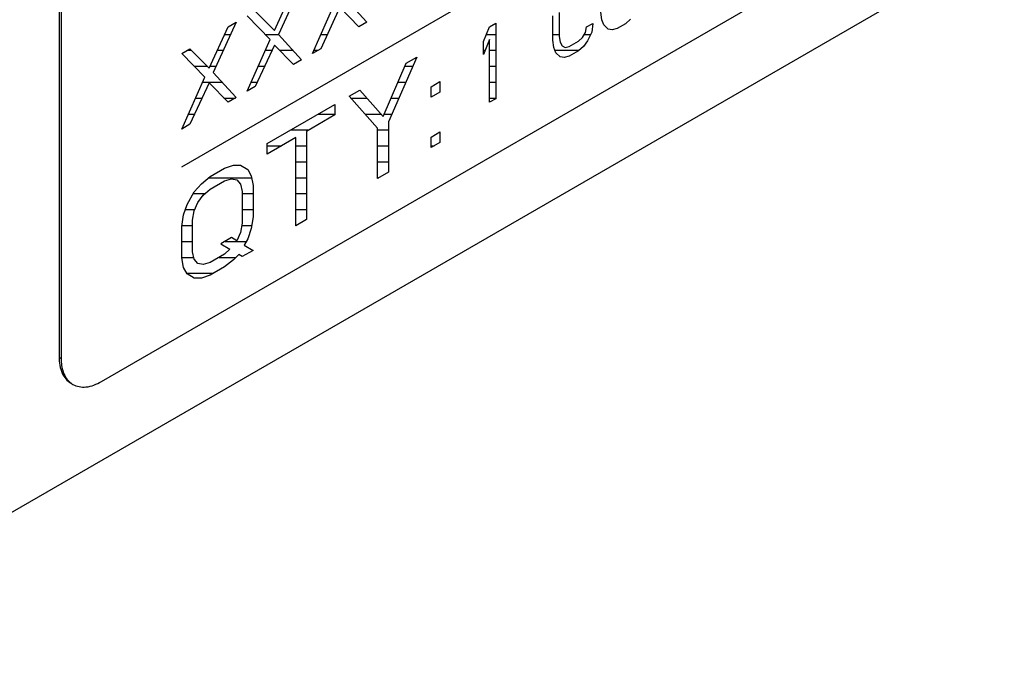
# Model space of a CAD drawing. Header units: millimetres. Extents: x 0 to 5600, y -1552 to 3960.
# Tile 146 of 199: x 4809 to 4843, y 2457 to 2480. Entities that reach past the tile are written whole.
import ezdxf

# ---------------------------------------------------------------- set-up
doc = ezdxf.new("R2010")
doc.units = ezdxf.units.MM
doc.header["$LTSCALE"] = 308
doc.layers.get('0').update_dxf_attribs({"linetype": 'CONTINUOUS'})

msp = doc.modelspace()

# ---------------------------------------------------------------- linework, layer by layer
at = {"color": 7, "linetype": 'Continuous'}
for p, q in [((4613.038, 2349.964), (4897.648, 2514.282)), ((4811.71, 2467.442), (4879.592, 2506.634)), ((4810.225, 2504.226), (4810.225, 2468.3)), ((4810.296, 2504.185), (4810.296, 2468.259)), ((4814.538, 2474.995), (4840.97, 2490.255)), ((4817.794, 2479.782), (4818.464, 2481.242)), ((4818.752, 2481.408), (4817.938, 2479.639)), ((4819.135, 2478.975), (4819.948, 2480.8)), ((4820.236, 2480.966), (4821.05, 2480.081)), ((4817.124, 2480.468), (4817.794, 2479.782)), ((4820.092, 2480.601), (4819.422, 2479.141)), ((4820.762, 2479.915), (4820.092, 2480.601)), ((4817.65, 2479.473), (4816.836, 2480.302)), ((4827.587, 2479.451), (4827.587, 2480.298)), ((4827.802, 2480.422), (4827.802, 2479.576)), ((4829.31, 2480.164), (4829.274, 2480.426)), ((4829.382, 2479.98), (4829.31, 2480.164)), ((4830.316, 2480.18), (4830.136, 2480.02)), ((4815.496, 2478.455), (4816.166, 2479.915)), ((4816.453, 2480.081), (4815.64, 2478.313)), ((4816.166, 2479.915), (4816.453, 2480.081)), ((4821.05, 2480.081), (4820.762, 2479.915)), ((4825.145, 2479.397), (4825.36, 2479.916)), ((4825.36, 2479.916), (4825.576, 2480.041)), ((4825.576, 2480.041), (4825.576, 2477.387)), ((4828.736, 2479.719), (4828.772, 2479.909)), ((4828.772, 2479.909), (4828.987, 2480.034)), ((4828.987, 2480.034), (4828.951, 2479.731)), ((4829.526, 2479.837), (4829.382, 2479.98)), ((4829.669, 2479.807), (4829.526, 2479.837)), ((4829.849, 2479.854), (4829.669, 2479.807)), ((4830.136, 2480.02), (4829.849, 2479.854)), ((4816.836, 2477.649), (4817.65, 2479.473)), ((4817.938, 2479.639), (4818.752, 2478.754)), ((4825.36, 2479.464), (4825.145, 2478.945)), ((4825.145, 2478.945), (4825.145, 2479.397)), ((4825.36, 2477.263), (4825.36, 2479.464)), ((4827.623, 2479.19), (4827.587, 2479.451)), ((4827.802, 2479.576), (4827.838, 2479.37)), ((4828.161, 2479.218), (4828.484, 2479.405)), ((4828.484, 2479.405), (4828.628, 2479.544)), ((4828.628, 2479.544), (4828.736, 2479.719)), ((4828.808, 2479.422), (4828.664, 2479.226)), ((4828.951, 2479.731), (4828.808, 2479.422)), ((4814.538, 2478.975), (4814.826, 2479.141)), ((4814.826, 2479.141), (4815.496, 2478.455)), ((4817.794, 2479.274), (4817.124, 2477.814)), ((4818.464, 2478.588), (4817.794, 2479.274)), ((4819.422, 2479.141), (4819.135, 2478.975)), ((4827.694, 2479.005), (4827.623, 2479.19)), ((4827.838, 2479.37), (4827.91, 2479.243)), ((4827.91, 2479.243), (4828.018, 2479.192)), ((4828.018, 2479.192), (4828.161, 2479.218)), ((4828.484, 2479.066), (4828.161, 2478.88)), ((4828.664, 2479.226), (4828.484, 2479.066)), ((4815.352, 2478.147), (4814.538, 2478.975)), ((4818.752, 2478.754), (4818.464, 2478.588)), ((4822.803, 2478.848), (4821.801, 2476.571)), ((4822.427, 2478.631), (4822.803, 2478.848)), ((4827.838, 2478.862), (4827.694, 2479.005)), ((4827.982, 2478.832), (4827.838, 2478.862)), ((4828.161, 2478.88), (4827.982, 2478.832)), ((4821.613, 2476.758), (4822.427, 2478.631)), ((4814.538, 2476.322), (4815.352, 2478.147)), ((4815.64, 2478.313), (4816.453, 2477.427)), ((4815.496, 2477.947), (4814.826, 2476.488)), ((4816.166, 2477.262), (4815.496, 2477.947)), ((4817.124, 2477.814), (4816.836, 2477.649)), ((4820.424, 2477.474), (4820.799, 2477.691)), ((4820.799, 2477.691), (4821.613, 2476.758)), ((4823.304, 2477.808), (4823.617, 2477.989)), ((4823.304, 2477.439), (4823.304, 2477.808)), ((4823.617, 2477.989), (4823.617, 2477.619)), ((4816.453, 2477.427), (4816.166, 2477.262)), ((4821.425, 2476.354), (4820.424, 2477.474)), ((4823.617, 2477.619), (4823.304, 2477.439)), ((4825.576, 2477.387), (4825.36, 2477.263)), ((4817.544, 2475.811), (4819.923, 2477.185)), ((4819.923, 2477.185), (4819.923, 2476.816)), ((4819.923, 2476.816), (4818.921, 2476.237)), ((4814.826, 2476.488), (4814.538, 2476.322)), ((4821.425, 2474.582), (4821.425, 2476.354)), ((4821.801, 2476.571), (4821.801, 2474.799)), ((4818.545, 2476.021), (4817.544, 2475.442)), ((4818.545, 2472.92), (4818.545, 2476.021)), ((4818.921, 2476.237), (4818.921, 2473.136)), ((4823.304, 2476.036), (4823.617, 2476.217)), ((4823.304, 2475.667), (4823.304, 2476.036)), ((4823.617, 2476.217), (4823.617, 2475.847)), ((4817.544, 2475.442), (4817.544, 2475.811)), ((4823.617, 2475.847), (4823.304, 2475.667)), ((4815.54, 2474.655), (4816.041, 2474.944)), ((4816.041, 2474.944), (4816.354, 2475.051)), ((4816.354, 2475.051), (4816.604, 2475.048)), ((4816.604, 2475.048), (4816.855, 2474.897)), ((4816.855, 2474.897), (4816.98, 2474.674)), ((4815.227, 2474.4), (4815.54, 2474.655)), ((4816.041, 2474.501), (4816.291, 2474.572)), ((4816.291, 2474.572), (4816.479, 2474.532)), ((4816.98, 2474.674), (4817.043, 2474.341)), ((4821.801, 2474.799), (4821.425, 2474.582)), ((4814.977, 2474.108), (4815.227, 2474.4)), ((4815.29, 2473.993), (4815.54, 2474.212)), ((4815.54, 2474.212), (4816.041, 2474.501)), ((4816.479, 2474.532), (4816.604, 2474.383)), ((4816.604, 2474.383), (4816.667, 2474.124)), ((4817.043, 2474.341), (4817.043, 2473.233)), ((4814.726, 2473.668), (4814.977, 2474.108)), ((4815.102, 2473.737), (4815.29, 2473.993)), ((4816.667, 2474.124), (4816.667, 2473.017)), ((4814.601, 2473.3), (4814.726, 2473.668)), ((4814.977, 2473.443), (4815.102, 2473.737)), ((4814.538, 2472.895), (4814.601, 2473.3)), ((4814.914, 2473.112), (4814.977, 2473.443)), ((4817.043, 2473.233), (4816.98, 2472.828)), ((4814.538, 2471.788), (4814.538, 2472.895)), ((4814.914, 2472.004), (4814.914, 2473.112)), ((4816.667, 2473.017), (4816.604, 2472.685)), ((4816.98, 2472.828), (4816.855, 2472.46)), ((4818.921, 2473.136), (4818.545, 2472.92)), ((4816.291, 2472.504), (4815.916, 2472.287)), ((4816.479, 2472.391), (4816.291, 2472.504)), ((4816.604, 2472.685), (4816.479, 2472.391)), ((4815.916, 2472.287), (4816.229, 2472.099)), ((4816.855, 2472.46), (4816.73, 2472.24)), ((4816.73, 2472.24), (4817.043, 2472.052)), ((4814.601, 2471.455), (4814.538, 2471.788)), ((4814.977, 2471.745), (4814.914, 2472.004)), ((4816.041, 2471.917), (4815.54, 2471.628)), ((4816.229, 2472.099), (4816.041, 2471.917)), ((4816.542, 2471.911), (4816.354, 2471.728)), ((4816.667, 2471.835), (4816.542, 2471.911)), ((4817.043, 2472.052), (4816.667, 2471.835)), ((4814.726, 2471.231), (4814.601, 2471.455)), ((4815.102, 2471.596), (4814.977, 2471.745)), ((4815.29, 2471.557), (4815.102, 2471.596)), ((4815.54, 2471.628), (4815.29, 2471.557)), ((4816.041, 2471.474), (4815.54, 2471.185)), ((4816.354, 2471.728), (4816.041, 2471.474)), ((4814.977, 2471.081), (4814.726, 2471.231)), ((4815.54, 2471.185), (4815.227, 2471.078)), ((4815.227, 2471.078), (4814.977, 2471.081)), ((4810.225, 2468.3), (4810.296, 2468.259))]:
    msp.add_line(p, q, dxfattribs=at)
at = {"color": 2, "linetype": 'Continuous'}
for p, q in [((4816.044, 2479.649), (4816.255, 2479.649)), ((4817.478, 2479.649), (4817.942, 2479.649)), ((4819.435, 2479.649), (4819.655, 2479.649)), ((4825.25, 2479.649), (4825.576, 2479.649)), ((4827.587, 2479.649), (4827.802, 2479.649)), ((4828.693, 2479.649), (4828.913, 2479.649)), ((4814.736, 2479.089), (4814.876, 2479.089)), ((4815.787, 2479.089), (4815.997, 2479.089)), ((4817.479, 2479.089), (4817.709, 2479.089)), ((4817.975, 2479.089), (4818.443, 2479.089)), ((4819.185, 2479.089), (4819.332, 2479.089)), ((4825.145, 2479.089), (4825.205, 2479.089)), ((4825.36, 2479.089), (4825.576, 2479.089)), ((4827.662, 2479.089), (4828.51, 2479.089)), ((4814.977, 2478.529), (4815.424, 2478.529)), ((4815.53, 2478.529), (4815.739, 2478.529)), ((4817.229, 2478.529), (4817.452, 2478.529)), ((4822.383, 2478.529), (4822.663, 2478.529)), ((4825.36, 2478.529), (4825.576, 2478.529)), ((4815.273, 2477.969), (4815.955, 2477.969)), ((4816.98, 2477.969), (4817.195, 2477.969)), ((4822.14, 2477.969), (4822.416, 2477.969)), ((4823.583, 2477.969), (4823.617, 2477.969)), ((4825.36, 2477.969), (4825.576, 2477.969)), ((4815.023, 2477.409), (4815.249, 2477.409)), ((4816.022, 2477.409), (4816.422, 2477.409)), ((4820.482, 2477.409), (4821.045, 2477.409)), ((4821.896, 2477.409), (4822.17, 2477.409)), ((4825.36, 2477.409), (4825.576, 2477.409)), ((4814.774, 2476.849), (4814.992, 2476.849)), ((4819.341, 2476.849), (4819.923, 2476.849)), ((4820.983, 2476.849), (4821.534, 2476.849)), ((4821.653, 2476.849), (4821.923, 2476.849)), ((4818.371, 2476.289), (4819.011, 2476.289)), ((4821.425, 2476.289), (4821.801, 2476.289)), ((4817.544, 2475.729), (4818.041, 2475.729)), ((4818.545, 2475.729), (4818.921, 2475.729)), ((4821.425, 2475.729), (4821.801, 2475.729)), ((4823.304, 2475.729), (4823.412, 2475.729)), ((4818.545, 2475.169), (4818.921, 2475.169)), ((4821.425, 2475.169), (4821.801, 2475.169)), ((4815.484, 2474.609), (4816.992, 2474.609)), ((4818.545, 2474.609), (4818.921, 2474.609)), ((4821.425, 2474.609), (4821.472, 2474.609)), ((4814.943, 2474.049), (4815.354, 2474.049)), ((4816.667, 2474.049), (4817.043, 2474.049)), ((4818.545, 2474.049), (4818.921, 2474.049)), ((4814.665, 2473.489), (4814.996, 2473.489)), ((4816.667, 2473.489), (4817.043, 2473.489)), ((4818.545, 2473.489), (4818.921, 2473.489)), ((4814.544, 2472.929), (4814.914, 2472.929)), ((4816.651, 2472.929), (4816.996, 2472.929)), ((4818.545, 2472.929), (4818.562, 2472.929)), ((4814.538, 2472.369), (4814.914, 2472.369)), ((4816.058, 2472.369), (4816.803, 2472.369)), ((4814.538, 2471.809), (4814.961, 2471.809)), ((4815.855, 2471.809), (4816.437, 2471.809)), ((4814.716, 2471.249), (4815.652, 2471.249))]:
    msp.add_line(p, q, dxfattribs=at)
at = {"color": 7, "linetype": 'Continuous'}
for points, knots in [([(4810.225, 2468.3), (4810.225, 2468.109), (4810.271, 2467.754), (4810.504, 2467.462), (4810.639, 2467.384)], [0, 0, 0, 0, 0.550826, 1, 1, 1, 1]), ([(4810.296, 2468.259), (4810.296, 2468.197), (4810.307, 2467.973), (4810.367, 2467.746), (4810.45, 2467.606)], [0, 0, 0, 0, 0.275992, 1, 1, 1, 1]), ([(4810.71, 2467.343), (4810.845, 2467.265), (4811.214, 2467.209), (4811.545, 2467.347), (4811.71, 2467.442)], [0, 0, 0, 0, 0.449176, 1, 1, 1, 1])]:
    msp.add_open_spline(points, degree=3, knots=knots, dxfattribs=at)
msp.add_open_spline([(4810.45, 2467.606), (4810.513, 2467.5), (4810.603, 2467.405), (4810.71, 2467.343)], degree=3, dxfattribs=at)

doc.saveas('drawing.dxf')
